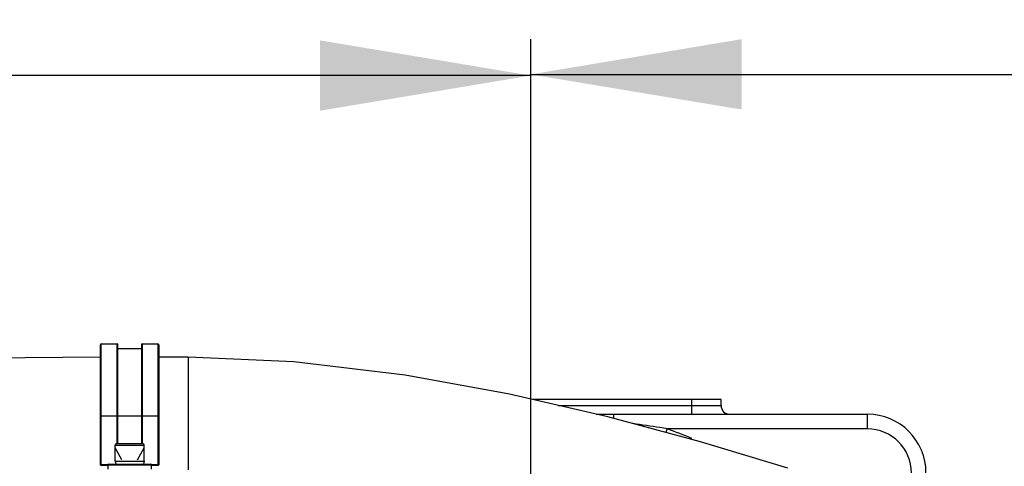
# Model space of a CAD drawing. Header units: millimetres. Extents: x 0 to 14268, y 0 to 10092.
# Tile 27 of 122: x 3453 to 3790, y 7523 to 7675. Entities that reach past the tile are written whole.
import ezdxf

# ---------------------------------------------------------------- set-up
doc = ezdxf.new("R2010")
doc.units = ezdxf.units.MM
doc.header["$LTSCALE"] = 784.74
doc.layers.get('0').update_dxf_attribs({"linetype": 'CONTINUOUS'})
for name, color, linetype in [('304103000191DXF_CONTINUOUS_LINE', 7, 'CONTINUOUS'), ('304109000016DXF_CONTINUOUS_LINE', 7, 'CONTINUOUS'), ('501023000027DXF_CONTINUOUS_LINE', 7, 'CONTINUOUS'), ('604006000006DXF_CONTINUOUS_LINE', 7, 'CONTINUOUS'), ('R210-1-XIANLDXF_CONTINUOUS_LINE', 7, 'CONTINUOUS'), ('运动范围-新_DXF_DIMENSION', 7, 'CONTINUOUS')]:
    doc.layers.add(name, color=color, linetype=linetype)
doc.styles.get("Standard").update_dxf_attribs({"font": 'txt', "width": 0.7})
doc.dimstyles.new('DIMSTYLE_2', dxfattribs={"dimtxt": 108, "dimasz": 72, "dimexe": 1, "dimexo": 0, "dimgap": 2.25, "dimtad": 1, "dimdsep": 46, "dimtxsty": 'Standard', "dimblk": '_FILLED', "dimblk1": '_FILLED', "dimblk2": '_FILLED', "dimcen": 0.09, "dimclrt": 5, "dimazin": 2, "dimtp": 0.8, "dimtm": 0.8, "dimtfac": 1, "dimtofl": 0, "dimtmove": 0, "dimatfit": 3, "dimldrblk": '_FILLED', "dimfxl": 0, "dimtolj": 1, "dimarcsym": 0})

# ---------------------------------------------------------------- blocks, each defined once
blk = doc.blocks.new('_FILLED')
at = {"color": 0, "linetype": 'ByBlock'}
blk.add_solid([(0, 0), (-1, 0.1667), (-1, -0.1667)], dxfattribs=at)
blk = doc.blocks.new('*D3')
at = {"layer": '运动范围-新_DXF_DIMENSION', "color": 2, "linetype": 'Continuous', "transparency": 16777216}
for p, q in [((3212.87, 5599.9), (3212.87, 7667.96)), ((3627.87, 7422.63), (3627.87, 7667.96)), ((3212.87, 7655.96), (3420.37, 7655.96)), ((3627.87, 7655.96), (3420.37, 7655.96))]:
    blk.add_line(p, q, dxfattribs=at)
at = {"layer": '运动范围-新_DXF_DIMENSION', "color": 2, "linetype": 'Continuous', "transparency": 16777216, "xscale": 72, "yscale": 72, "zscale": 72, "rotation": 180}
blk.add_blockref('_FILLED', (3212.87, 7655.96), dxfattribs=at)
at = {"layer": '运动范围-新_DXF_DIMENSION', "color": 2, "linetype": 'Continuous', "transparency": 16777216, "xscale": 72, "yscale": 72, "zscale": 72}
blk.add_blockref('_FILLED', (3627.87, 7655.96), dxfattribs=at)
blk = doc.blocks.new('*D9')
at = {"layer": '运动范围-新_DXF_DIMENSION', "color": 2, "linetype": 'Continuous', "transparency": 16777216}
for p, q in [((3212.87, 5599.9), (3212.87, 7914.48)), ((4042.87, 5599.9), (4042.87, 7914.48)), ((3212.87, 7902.48), (3627.87, 7902.48)), ((4042.87, 7902.48), (3627.87, 7902.48))]:
    blk.add_line(p, q, dxfattribs=at)
at = {"layer": '运动范围-新_DXF_DIMENSION', "color": 2, "linetype": 'Continuous', "transparency": 16777216, "xscale": 72, "yscale": 72, "zscale": 72, "rotation": 180}
blk.add_blockref('_FILLED', (3212.87, 7902.48), dxfattribs=at)
at = {"layer": '运动范围-新_DXF_DIMENSION', "color": 2, "linetype": 'Continuous', "transparency": 16777216, "xscale": 72, "yscale": 72, "zscale": 72}
blk.add_blockref('_FILLED', (4042.87, 7902.48), dxfattribs=at)
blk = doc.blocks.new('*D10')
at = {"layer": '运动范围-新_DXF_DIMENSION', "color": 2, "linetype": 'Continuous', "transparency": 16777216}
for p, q in [((3627.87, 7451.4), (3627.87, 7668.36)), ((4042.87, 5599.9), (4042.87, 7668.36)), ((3627.87, 7656.36), (3835.37, 7656.36)), ((4042.87, 7656.36), (3835.37, 7656.36))]:
    blk.add_line(p, q, dxfattribs=at)
at = {"layer": '运动范围-新_DXF_DIMENSION', "color": 2, "linetype": 'Continuous', "transparency": 16777216, "xscale": 72, "yscale": 72, "zscale": 72, "rotation": 180}
blk.add_blockref('_FILLED', (3627.87, 7656.36), dxfattribs=at)
at = {"layer": '运动范围-新_DXF_DIMENSION', "color": 2, "linetype": 'Continuous', "transparency": 16777216, "xscale": 72, "yscale": 72, "zscale": 72}
blk.add_blockref('_FILLED', (4042.87, 7656.36), dxfattribs=at)

msp = doc.modelspace()

# ---------------------------------------------------------------- linework, layer by layer
at = {"layer": '304103000191DXF_CONTINUOUS_LINE', "color": 7, "linetype": 'Continuous'}
for p, q in [((3692.87, 7545.397), (3628.529, 7545.397)), ((3692.87, 7543.397), (3692.87, 7545.397)), ((3650.262, 7540.397), (3742.87, 7540.397))]:
    msp.add_line(p, q, dxfattribs=at)
at = {"layer": '304103000191DXF_CONTINUOUS_LINE', "color": 9, "linetype": 'Continuous'}
for p, q in [((3637.222, 7543.397), (3692.87, 7543.397)), ((3682.87, 7540.397), (3682.87, 7545.397)), ((3656.172, 7540.397), (3656.172, 7538.958)), ((3742.87, 7535.397), (3742.87, 7540.397)), ((3674.074, 7534.142), (3674.517, 7535.397)), ((3742.87, 7535.397), (3674.517, 7535.397))]:
    msp.add_line(p, q, dxfattribs=at)
at = {"layer": '304103000191DXF_CONTINUOUS_LINE', "color": 7, "linetype": 'Continuous'}
for centre, radius, start, end in [((3695.87, 7543.397), 3, 180, 270), ((3742.87, 7520.397), 20, 0, 90)]:
    msp.add_arc(centre, radius, start, end, dxfattribs=at)
at = {"layer": '304103000191DXF_CONTINUOUS_LINE', "color": 9, "linetype": 'Continuous'}
for centre, radius, start, end in [((3627.87, 7403.397), 140, 66.83558, 70.53705), ((3742.87, 7520.397), 15, 0, 90)]:
    msp.add_arc(centre, radius, start, end, dxfattribs=at)
msp.add_open_spline([(3674.517, 7535.396), (3673.662, 7535.548), (3669.753, 7536.218), (3665.827, 7536.793), (3662.755, 7537.188)], degree=3, knots=[0, 0, 0, 0, 0.218964, 1, 1, 1, 1], dxfattribs=at)
at = {"layer": '304109000016DXF_CONTINUOUS_LINE', "color": 7, "linetype": 'Continuous'}
for p, q in [((3480.87, 7523.197), (3480.87, 7564.097)), ((3481.17, 7564.397), (3486.57, 7564.397)), ((3486.87, 7530.397), (3486.87, 7564.097)), ((3494.87, 7564.097), (3494.87, 7530.397)), ((3495.17, 7564.397), (3500.57, 7564.397)), ((3500.87, 7564.097), (3500.87, 7523.197)), ((3486.87, 7562.797), (3494.87, 7562.797)), ((3483.67, 7523.397), (3498.07, 7523.397)), ((3483.37, 7522.897), (3481.17, 7522.897)), ((3483.37, 7523.097), (3483.37, 7521.697)), ((3498.37, 7521.697), (3498.37, 7523.097)), ((3500.57, 7522.897), (3498.37, 7522.897))]:
    msp.add_line(p, q, dxfattribs=at)
at = {"layer": '304109000016DXF_CONTINUOUS_LINE', "color": 9, "linetype": 'Continuous'}
for p, q in [((3481.17, 7522.897), (3481.17, 7564.397)), ((3486.57, 7530.397), (3486.57, 7564.397)), ((3495.17, 7564.397), (3495.17, 7530.397)), ((3500.57, 7522.897), (3500.57, 7564.397)), ((3480.87, 7539.897), (3500.87, 7539.897)), ((3483.39, 7523.197), (3480.87, 7523.197)), ((3500.87, 7523.197), (3498.35, 7523.197)), ((3483.37, 7523.097), (3498.37, 7523.097))]:
    msp.add_line(p, q, dxfattribs=at)
at = {"layer": '304109000016DXF_CONTINUOUS_LINE', "color": 7, "linetype": 'Continuous'}
for centre, start, end in [((3481.17, 7564.097), 90, 180), ((3486.57, 7564.097), 0, 90), ((3495.17, 7564.097), 90, 180), ((3500.57, 7564.097), 0, 90), ((3481.17, 7523.197), 180, 270), ((3483.67, 7523.097), 90, 180), ((3498.07, 7523.097), 0, 90), ((3500.57, 7523.197), 270, 360)]:
    msp.add_arc(centre, 0.3, start, end, dxfattribs=at)
at = {"layer": '501023000027DXF_CONTINUOUS_LINE', "color": 7, "linetype": 'Continuous'}
for p, q in [((3486.47, 7530.397), (3495.27, 7530.397)), ((3485.87, 7524.397), (3485.87, 7529.797)), ((3495.87, 7524.397), (3495.87, 7529.797)), ((3485.87, 7524.397), (3495.87, 7524.397))]:
    msp.add_line(p, q, dxfattribs=at)
at = {"layer": '501023000027DXF_CONTINUOUS_LINE', "color": 9, "linetype": 'Continuous'}
msp.add_line((3485.87, 7529.797), (3495.87, 7529.797), dxfattribs=at)
at = {"layer": '501023000027DXF_CONTINUOUS_LINE', "color": 2, "linetype": 'Continuous'}
for p, q in [((3488.239, 7524.797), (3485.87, 7528.9)), ((3493.501, 7524.797), (3495.87, 7528.9))]:
    msp.add_line(p, q, dxfattribs=at)
at = {"layer": '501023000027DXF_CONTINUOUS_LINE', "color": 7, "linetype": 'Continuous'}
for centre, start, end in [((3486.47, 7529.797), 90, 180), ((3495.27, 7529.797), 0, 90)]:
    msp.add_arc(centre, 0.6, start, end, dxfattribs=at)
at = {"layer": '604006000006DXF_CONTINUOUS_LINE', "color": 7, "linetype": 'Continuous'}
for p, q in [((3486.006, 7524.397), (3485.87, 7524.357)), ((3485.87, 7524.357), (3486.147, 7523.397)), ((3485.87, 7524.357), (3495.87, 7524.357)), ((3495.87, 7524.357), (3495.593, 7523.397)), ((3495.734, 7524.397), (3495.87, 7524.357))]:
    msp.add_line(p, q, dxfattribs=at)
at = {"layer": 'R210-1-XIANLDXF_CONTINUOUS_LINE', "color": 7, "linetype": 'Continuous'}
for p, q in [((3510.87, 7559.897), (3500.87, 7559.897)), ((3685.801, 7530.987), (3654.158, 7539.5)), ((3715.635, 7521.971), (3685.801, 7530.987))]:
    msp.add_line(p, q, dxfattribs=at)
at = {"layer": 'R210-1-XIANLDXF_CONTINUOUS_LINE', "color": 9, "linetype": 'Continuous'}
msp.add_line((3510.87, 7559.897), (3510.87, 7521.397), dxfattribs=at)
at = {"layer": 'R210-1-XIANLDXF_CONTINUOUS_LINE', "color": 7, "linetype": 'Continuous'}
for points in [[(3480.874, 7559.861), (3455.134, 7559.678), (3416.396, 7558.694), (3378.4, 7556.78), (3341.349, 7553.748), (3305.68, 7549.372), (3271.732, 7543.351), (3239.937, 7535.273), (3211.175, 7524.685), (3186.253, 7511.049), (3166.488, 7494.069), (3153.044, 7474.529), (3145.987, 7453.424), (3144.636, 7430.29), (3148.662, 7405.84), (3157.121, 7380.926), (3168.81, 7355.989), (3183.062, 7330.54), (3199.635, 7303.84), (3218.316, 7275.277), (3238.183, 7245.192)], [(3654.158, 7539.5), (3620.605, 7547.22), (3584.935, 7553.728), (3546.97, 7558.316), (3510.87, 7559.897)]]:
    msp.add_lwpolyline(points, dxfattribs=at)

# ---------------------------------------------------------------- dimensions: what is measured, and where the dimension line sits
at = {"layer": '运动范围-新_DXF_DIMENSION', "color": 2, "linetype": 'Continuous'}
dim = msp.add_linear_dim(base=(4042.87, 7902.477), p1=(3212.87, 5599.897), p2=(4042.87, 5599.897), dimstyle='DIMSTYLE_2', dxfattribs=at)
dim.commit()
dim.dimension.update_dxf_attribs({"geometry": '*D9', "text_midpoint": (3513.009, 7902.477), "dimtype": 160})
for base, p1, p2, picture, middle in [((3212.87, 7655.964), (3627.87, 7422.627), (3212.87, 5599.897), '*D3', (3306.97, 7655.964)), ((3627.87, 7656.357), (4042.87, 5599.897), (3627.87, 7451.397), '*D10', (3738.625, 7656.357))]:
    dim = msp.add_linear_dim(base=base, p1=p1, p2=p2, angle=180, dimstyle='DIMSTYLE_2', dxfattribs=at)
    dim.commit()
    dim.dimension.update_dxf_attribs({"geometry": picture, "text_midpoint": middle, "dimtype": 160})

doc.saveas('drawing.dxf')
